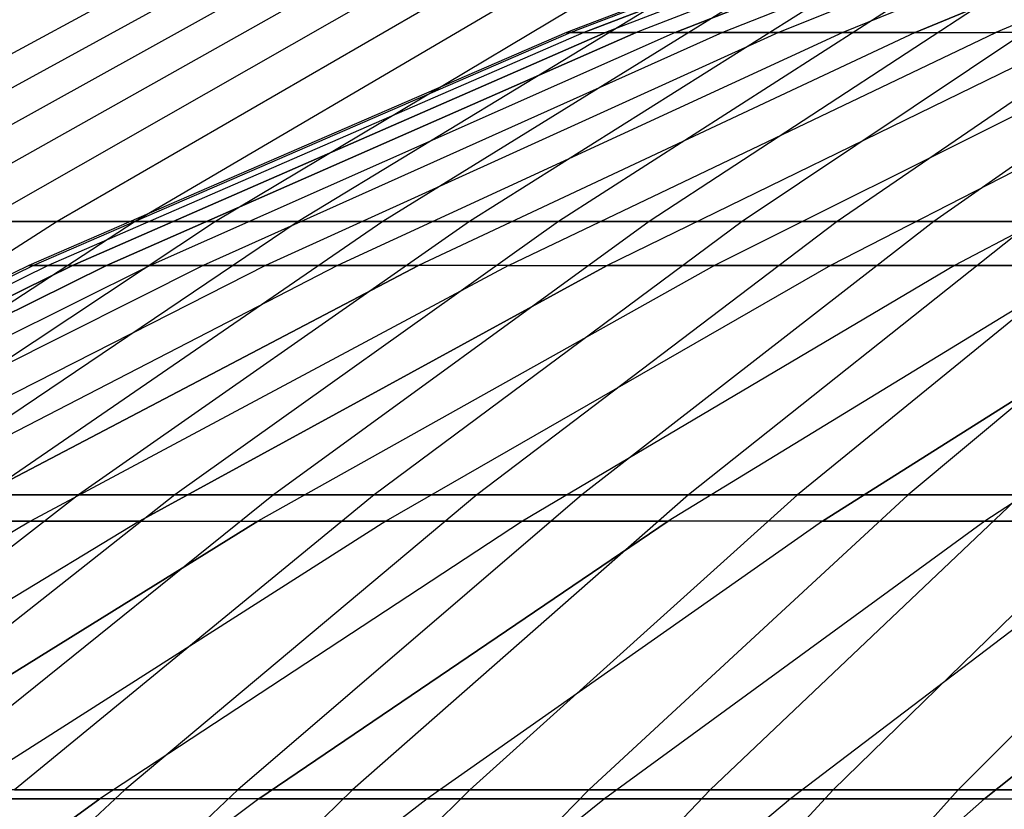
# Model space of a CAD drawing. Extents: x -125 to 125, y -143 to 0.
# Tile 157 of 241: x -21.83 to -17.64, y -31.63 to -28.27. Entities that reach past the tile are written whole.
import ezdxf

# ---------------------------------------------------------------- set-up
doc = ezdxf.new("R2010")
doc.units = 0
doc.header["$LTSCALE"] = 25.4
doc.layers.get('0').update_dxf_attribs({"linetype": 'CONTINUOUS'})

# ---------------------------------------------------------------- blocks, each defined once
blk = doc.blocks.new('NL2500026672_STL')
at = {"color": 0}
for p, q in [((-17.1751, -27.4297), (-19.504, -28.3239)), ((-17.1751, -27.4297), (-19.504, -28.3239)), ((-17.1588, -27.4297, 0.7492), (-19.4854, -28.3239, 0.8508)), ((-17.1588, -27.4297, 0.7492), (-19.4854, -28.3239, 0.8508)), ((-17.1588, -27.4297, -0.7492), (-19.4854, -28.3239, -0.8508)), ((-17.1588, -27.4297, -0.7492), (-19.4854, -28.3239, -0.8508)), ((-19.4297, -28.3239, 1.6999), (-17.1097, -27.4297, 1.4969)), ((-19.4297, -28.3239, 1.6999), (-17.1097, -27.4297, 1.4969)), ((-17.1097, -27.4297, -1.4969), (-19.4297, -28.3239, -1.6999)), ((-17.1097, -27.4297, -1.4969), (-19.4297, -28.3239, -1.6999)), ((-17.0282, -27.4297, 2.2418), (-19.3371, -28.3239, 2.5458)), ((-17.0282, -27.4297, 2.2418), (-19.3371, -28.3239, 2.5458)), ((-17.0282, -27.4297, -2.2418), (-19.3371, -28.3239, -2.5458)), ((-17.0282, -27.4297, -2.2418), (-19.3371, -28.3239, -2.5458)), ((-16.9142, -27.4297, 2.9824), (-19.2076, -28.3239, 3.3868)), ((-16.9142, -27.4297, -2.9824), (-19.2076, -28.3239, -3.3868)), ((-16.9142, -27.4297, -2.9824), (-19.2076, -28.3239, -3.3868)), ((-16.9142, -27.4297, 2.9824), (-19.2076, -28.3239, 3.3868)), ((-16.768, -27.4297, 3.7174), (-19.0416, -28.3239, 4.2214)), ((-19.0416, -28.3239, -4.2214), (-16.768, -27.4297, -3.7174)), ((-19.0416, -28.3239, -4.2214), (-16.768, -27.4297, -3.7174)), ((-16.768, -27.4297, 3.7174), (-19.0416, -28.3239, 4.2214)), ((-16.5899, -27.4297, 4.4452), (-18.8394, -28.3239, 5.048)), ((-16.5899, -27.4297, 4.4452), (-18.8394, -28.3239, 5.048)), ((-16.5899, -27.4297, -4.4452), (-18.8394, -28.3239, -5.048)), ((-16.5899, -27.4297, -4.4452), (-18.8394, -28.3239, -5.048)), ((-16.3802, -27.4297, 5.1647), (-18.6013, -28.3239, 5.865)), ((-16.3802, -27.4297, 5.1647), (-18.6013, -28.3239, 5.865)), ((-16.3802, -27.4297, -5.1647), (-18.6013, -28.3239, -5.865)), ((-16.3802, -27.4297, -5.1647), (-18.6013, -28.3239, -5.865)), ((-16.1393, -27.4297, 5.8742), (-18.3277, -28.3239, 6.6707)), ((-16.1393, -27.4297, 5.8742), (-18.3277, -28.3239, 6.6707)), ((-16.1393, -27.4297, -5.8742), (-18.3277, -28.3239, -6.6707)), ((-16.1393, -27.4297, -5.8742), (-18.3277, -28.3239, -6.6707)), ((-18.0193, -28.3239, 7.4638), (-15.8677, -27.4297, 6.5726)), ((-18.0193, -28.3239, 7.4638), (-15.8677, -27.4297, 6.5726)), ((-15.8677, -27.4297, -6.5726), (-18.0193, -28.3239, -7.4638)), ((-15.8677, -27.4297, -6.5726), (-18.0193, -28.3239, -7.4638)), ((-15.5659, -27.4297, 7.2585), (-17.6766, -28.3239, 8.2427)), ((-15.5659, -27.4297, -7.2585), (-17.6766, -28.3239, -8.2427)), ((-15.5659, -27.4297, 7.2585), (-17.6766, -28.3239, 8.2427)), ((-15.5659, -27.4297, -7.2585), (-17.6766, -28.3239, -8.2427)), ((-21.2089, -28.0583, -12.047), (-23.1865, -29.1279, -13.1703)), ((-21.2089, -28.0583, -12.047), (-23.1865, -29.1279, -13.1703)), ((-20.9502, -28.0583, 12.4915), (-22.9036, -29.1279, 13.6562)), ((-20.9502, -28.0583, 12.4915), (-22.9036, -29.1279, 13.6562)), ((-20.6822, -28.0583, -12.9304), (-22.6106, -29.1279, -14.1361)), ((-20.6822, -28.0583, -12.9304), (-22.6106, -29.1279, -14.1361)), ((-20.4049, -28.0583, 13.3636), (-22.3076, -29.1279, 14.6096)), ((-20.4049, -28.0583, 13.3636), (-22.3076, -29.1279, 14.6096)), ((-20.1187, -28.0583, -13.7908), (-21.9946, -29.1279, -15.0767)), ((-20.1187, -28.0583, -13.7908), (-21.9946, -29.1279, -15.0767)), ((-19.8234, -28.0583, 14.2119), (-21.6719, -29.1279, 15.537)), ((-19.8234, -28.0583, 14.2119), (-21.6719, -29.1279, 15.537)), ((-19.5194, -28.0583, -14.6267), (-21.3395, -29.1279, -15.9905)), ((-19.5194, -28.0583, -14.6267), (-21.3395, -29.1279, -15.9905)), ((-19.2067, -28.0583, 15.0349), (-20.9976, -29.1279, 16.4368)), ((-19.2067, -28.0583, 15.0349), (-20.9976, -29.1279, 16.4368)), ((-18.8855, -28.0583, -15.4365), (-20.6464, -29.1279, -16.8759)), ((-18.8855, -28.0583, -15.4365), (-20.6464, -29.1279, -16.8759)), ((-18.5558, -28.0583, 15.8312), (-20.286, -29.1279, 17.3074)), ((-18.5558, -28.0583, 15.8312), (-20.286, -29.1279, 17.3074)), ((-18.2179, -28.0583, -16.2189), (-19.9166, -29.1279, -17.7313)), ((-18.2179, -28.0583, -16.2189), (-19.9166, -29.1279, -17.7313)), ((-17.8719, -28.0583, 16.5994), (-19.5384, -29.1279, 18.1472)), ((-17.8719, -28.0583, 16.5994), (-19.5384, -29.1279, 18.1472)), ((-17.518, -28.0583, -16.9725), (-19.1514, -29.1279, -18.5551)), ((-17.518, -28.0583, -16.9725), (-19.1514, -29.1279, -18.5551)), ((-17.1563, -28.0583, 17.3381), (-18.756, -29.1279, 18.9548)), ((-17.1563, -28.0583, 17.3381), (-18.756, -29.1279, 18.9548)), ((-16.7869, -28.0583, -17.6959), (-18.3522, -29.1279, -19.346)), ((-16.7869, -28.0583, -17.6959), (-18.3522, -29.1279, -19.346)), ((-16.4101, -28.0583, 18.0459), (-17.9402, -29.1279, 19.7286)), ((-16.4101, -28.0583, 18.0459), (-17.9402, -29.1279, 19.7286)), ((-19.504, -28.3239), (-21.7929, -29.3158)), ((-19.504, -28.3239), (-21.7929, -29.3158)), ((-19.4854, -28.3239, 0.8508), (-21.7722, -29.3158, 0.9506)), ((-19.4854, -28.3239, 0.8508), (-21.7722, -29.3158, 0.9506)), ((-19.4854, -28.3239, -0.8508), (-21.7722, -29.3158, -0.9506)), ((-19.4854, -28.3239, -0.8508), (-21.7722, -29.3158, -0.9506)), ((-19.4297, -28.3239, 1.6999), (-21.71, -29.3158, 1.8994)), ((-19.4297, -28.3239, 1.6999), (-21.71, -29.3158, 1.8994)), ((-19.4297, -28.3239, -1.6999), (-21.71, -29.3158, -1.8994)), ((-19.4297, -28.3239, -1.6999), (-21.71, -29.3158, -1.8994)), ((-21.6065, -29.3158, 2.8445), (-19.3371, -28.3239, 2.5458)), ((-21.6065, -29.3158, 2.8445), (-19.3371, -28.3239, 2.5458)), ((-19.3371, -28.3239, -2.5458), (-21.6065, -29.3158, -2.8445)), ((-19.3371, -28.3239, -2.5458), (-21.6065, -29.3158, -2.8445)), ((-19.2076, -28.3239, 3.3868), (-21.4618, -29.3158, 3.7843)), ((-19.2076, -28.3239, 3.3868), (-21.4618, -29.3158, 3.7843)), ((-21.4618, -29.3158, -3.7843), (-19.2076, -28.3239, -3.3868)), ((-21.4618, -29.3158, -3.7843), (-19.2076, -28.3239, -3.3868)), ((-19.0416, -28.3239, 4.2214), (-21.2763, -29.3158, 4.7169)), ((-19.0416, -28.3239, -4.2214), (-21.2763, -29.3158, -4.7169)), ((-19.0416, -28.3239, -4.2214), (-21.2763, -29.3158, -4.7169)), ((-19.0416, -28.3239, 4.2214), (-21.2763, -29.3158, 4.7169)), ((-18.8394, -28.3239, 5.048), (-21.0504, -29.3158, 5.6404)), ((-18.8394, -28.3239, -5.048), (-21.0504, -29.3158, -5.6404)), ((-18.8394, -28.3239, -5.048), (-21.0504, -29.3158, -5.6404)), ((-18.8394, -28.3239, 5.048), (-21.0504, -29.3158, 5.6404)), ((-18.6013, -28.3239, 5.865), (-20.7843, -29.3158, 6.5533)), ((-18.6013, -28.3239, 5.865), (-20.7843, -29.3158, 6.5533)), ((-18.6013, -28.3239, -5.865), (-20.7843, -29.3158, -6.5533)), ((-18.6013, -28.3239, -5.865), (-20.7843, -29.3158, -6.5533)), ((-18.3277, -28.3239, 6.6707), (-20.4787, -29.3158, 7.4536)), ((-18.3277, -28.3239, 6.6707), (-20.4787, -29.3158, 7.4536)), ((-18.3277, -28.3239, -6.6707), (-20.4787, -29.3158, -7.4536)), ((-18.3277, -28.3239, -6.6707), (-20.4787, -29.3158, -7.4536)), ((-18.0193, -28.3239, 7.4638), (-20.134, -29.3158, 8.3398)), ((-18.0193, -28.3239, 7.4638), (-20.134, -29.3158, 8.3398)), ((-18.0193, -28.3239, -7.4638), (-20.134, -29.3158, -8.3398)), ((-18.0193, -28.3239, -7.4638), (-20.134, -29.3158, -8.3398)), ((-19.7511, -29.3158, 9.2101), (-17.6766, -28.3239, 8.2427)), ((-19.7511, -29.3158, 9.2101), (-17.6766, -28.3239, 8.2427)), ((-19.7511, -29.3158, -9.2101), (-17.6766, -28.3239, -8.2427)), ((-19.7511, -29.3158, -9.2101), (-17.6766, -28.3239, -8.2427)), ((-19.4854, -28.3239, 0.8508), (-19.504, -28.3239)), ((-19.504, -28.3239), (-19.4854, -28.3239, -0.8508)), ((-19.4854, -28.3239, 0.8508), (-19.504, -28.3239)), ((-19.504, -28.3239), (-19.4854, -28.3239, -0.8508)), ((-19.4297, -28.3239, 1.6999), (-19.4854, -28.3239, 0.8508)), ((-19.4297, -28.3239, 1.6999), (-19.4854, -28.3239, 0.8508)), ((-19.4854, -28.3239, -0.8508), (-19.4297, -28.3239, -1.6999)), ((-19.4854, -28.3239, -0.8508), (-19.4297, -28.3239, -1.6999)), ((-19.4297, -28.3239, 1.6999), (-19.3371, -28.3239, 2.5458)), ((-19.4297, -28.3239, 1.6999), (-19.3371, -28.3239, 2.5458)), ((-19.4297, -28.3239, -1.6999), (-19.3371, -28.3239, -2.5458)), ((-19.4297, -28.3239, -1.6999), (-19.3371, -28.3239, -2.5458)), ((-19.2076, -28.3239, 3.3868), (-19.3371, -28.3239, 2.5458)), ((-19.2076, -28.3239, 3.3868), (-19.3371, -28.3239, 2.5458)), ((-19.3371, -28.3239, -2.5458), (-19.2076, -28.3239, -3.3868)), ((-19.3371, -28.3239, -2.5458), (-19.2076, -28.3239, -3.3868)), ((-17.3002, -28.3239, 9.0059), (-19.3306, -29.3158, 10.0629)), ((-17.3002, -28.3239, -9.0059), (-19.3306, -29.3158, -10.0629)), ((-17.3002, -28.3239, -9.0059), (-19.3306, -29.3158, -10.0629)), ((-17.3002, -28.3239, 9.0059), (-19.3306, -29.3158, 10.0629)), ((-19.0416, -28.3239, 4.2214), (-19.2076, -28.3239, 3.3868)), ((-19.0416, -28.3239, -4.2214), (-19.2076, -28.3239, -3.3868)), ((-19.0416, -28.3239, -4.2214), (-19.2076, -28.3239, -3.3868)), ((-19.0416, -28.3239, 4.2214), (-19.2076, -28.3239, 3.3868)), ((-18.8394, -28.3239, 5.048), (-19.0416, -28.3239, 4.2214)), ((-19.0416, -28.3239, -4.2214), (-18.8394, -28.3239, -5.048)), ((-19.0416, -28.3239, -4.2214), (-18.8394, -28.3239, -5.048)), ((-18.8394, -28.3239, 5.048), (-19.0416, -28.3239, 4.2214)), ((-16.8909, -28.3239, 9.752), (-18.8732, -29.3158, 10.8965)), ((-16.8909, -28.3239, -9.752), (-18.8732, -29.3158, -10.8965)), ((-16.8909, -28.3239, -9.752), (-18.8732, -29.3158, -10.8965)), ((-16.8909, -28.3239, 9.752), (-18.8732, -29.3158, 10.8965)), ((-18.6013, -28.3239, 5.865), (-18.8394, -28.3239, 5.048)), ((-18.6013, -28.3239, 5.865), (-18.8394, -28.3239, 5.048)), ((-18.8394, -28.3239, -5.048), (-18.6013, -28.3239, -5.865)), ((-18.8394, -28.3239, -5.048), (-18.6013, -28.3239, -5.865)), ((-18.3277, -28.3239, 6.6707), (-18.6013, -28.3239, 5.865)), ((-18.3277, -28.3239, 6.6707), (-18.6013, -28.3239, 5.865)), ((-18.6013, -28.3239, -5.865), (-18.3277, -28.3239, -6.6707)), ((-18.6013, -28.3239, -5.865), (-18.3277, -28.3239, -6.6707)), ((-16.4495, -28.3239, 10.4795), (-18.38, -29.3158, 11.7093)), ((-16.4495, -28.3239, 10.4795), (-18.38, -29.3158, 11.7093)), ((-16.4495, -28.3239, -10.4795), (-18.38, -29.3158, -11.7093)), ((-16.4495, -28.3239, -10.4795), (-18.38, -29.3158, -11.7093)), ((-18.0193, -28.3239, 7.4638), (-18.3277, -28.3239, 6.6707)), ((-18.0193, -28.3239, 7.4638), (-18.3277, -28.3239, 6.6707)), ((-18.3277, -28.3239, -6.6707), (-18.0193, -28.3239, -7.4638)), ((-18.3277, -28.3239, -6.6707), (-18.0193, -28.3239, -7.4638)), ((-18.0193, -28.3239, 7.4638), (-17.6766, -28.3239, 8.2427)), ((-18.0193, -28.3239, 7.4638), (-17.6766, -28.3239, 8.2427)), ((-18.0193, -28.3239, -7.4638), (-17.6766, -28.3239, -8.2427)), ((-18.0193, -28.3239, -7.4638), (-17.6766, -28.3239, -8.2427)), ((-15.9767, -28.3239, 11.187), (-17.8517, -29.3158, 12.4999)), ((-15.9767, -28.3239, 11.187), (-17.8517, -29.3158, 12.4999)), ((-15.9767, -28.3239, -11.187), (-17.8517, -29.3158, -12.4999)), ((-15.9767, -28.3239, -11.187), (-17.8517, -29.3158, -12.4999)), ((-17.3002, -28.3239, 9.0059), (-17.6766, -28.3239, 8.2427)), ((-17.3002, -28.3239, -9.0059), (-17.6766, -28.3239, -8.2427)), ((-17.3002, -28.3239, -9.0059), (-17.6766, -28.3239, -8.2427)), ((-17.3002, -28.3239, 9.0059), (-17.6766, -28.3239, 8.2427)), ((-21.6719, -29.1279, 15.537), (-23.4822, -30.2918, 16.8349)), ((-21.6719, -29.1279, 15.537), (-23.4822, -30.2918, 16.8349)), ((-21.3395, -29.1279, -15.9905), (-23.1221, -30.2918, -17.3263)), ((-21.3395, -29.1279, -15.9905), (-23.1221, -30.2918, -17.3263)), ((-20.9976, -29.1279, 16.4368), (-22.7517, -30.2918, 17.8099)), ((-20.9976, -29.1279, 16.4368), (-22.7517, -30.2918, 17.8099)), ((-20.6464, -29.1279, -16.8759), (-22.3711, -30.2918, -18.2856)), ((-20.6464, -29.1279, -16.8759), (-22.3711, -30.2918, -18.2856)), ((-22.3076, -29.1279, 14.6096), (-21.6719, -29.1279, 15.537)), ((-22.3076, -29.1279, 14.6096), (-21.6719, -29.1279, 15.537)), ((-21.3395, -29.1279, -15.9905), (-21.9946, -29.1279, -15.0767)), ((-21.3395, -29.1279, -15.9905), (-21.9946, -29.1279, -15.0767)), ((-20.286, -29.1279, 17.3074), (-21.9806, -30.2918, 18.7532)), ((-20.286, -29.1279, 17.3074), (-21.9806, -30.2918, 18.7532)), ((-21.6719, -29.1279, 15.537), (-20.9976, -29.1279, 16.4368)), ((-21.6719, -29.1279, 15.537), (-20.9976, -29.1279, 16.4368)), ((-19.9166, -29.1279, -17.7313), (-21.5804, -30.2918, -19.2125)), ((-19.9166, -29.1279, -17.7313), (-21.5804, -30.2918, -19.2125)), ((-20.6464, -29.1279, -16.8759), (-21.3395, -29.1279, -15.9905)), ((-20.6464, -29.1279, -16.8759), (-21.3395, -29.1279, -15.9905)), ((-19.5384, -29.1279, 18.1472), (-21.1705, -30.2918, 19.6632)), ((-19.5384, -29.1279, 18.1472), (-21.1705, -30.2918, 19.6632)), ((-20.9976, -29.1279, 16.4368), (-20.286, -29.1279, 17.3074)), ((-20.9976, -29.1279, 16.4368), (-20.286, -29.1279, 17.3074)), ((-19.1514, -29.1279, -18.5551), (-20.7513, -30.2918, -20.1051)), ((-19.1514, -29.1279, -18.5551), (-20.7513, -30.2918, -20.1051)), ((-19.9166, -29.1279, -17.7313), (-20.6464, -29.1279, -16.8759)), ((-19.9166, -29.1279, -17.7313), (-20.6464, -29.1279, -16.8759)), ((-18.756, -29.1279, 18.9548), (-20.3228, -30.2918, 20.5382)), ((-18.756, -29.1279, 18.9548), (-20.3228, -30.2918, 20.5382)), ((-20.286, -29.1279, 17.3074), (-19.5384, -29.1279, 18.1472)), ((-20.286, -29.1279, 17.3074), (-19.5384, -29.1279, 18.1472)), ((-19.1514, -29.1279, -18.5551), (-19.9166, -29.1279, -17.7313)), ((-19.1514, -29.1279, -18.5551), (-19.9166, -29.1279, -17.7313)), ((-18.3522, -29.1279, -19.346), (-19.8852, -30.2918, -20.9621)), ((-18.3522, -29.1279, -19.346), (-19.8852, -30.2918, -20.9621)), ((-19.5384, -29.1279, 18.1472), (-18.756, -29.1279, 18.9548)), ((-19.5384, -29.1279, 18.1472), (-18.756, -29.1279, 18.9548)), ((-17.9402, -29.1279, 19.7286), (-19.4389, -30.2918, 21.3766)), ((-17.9402, -29.1279, 19.7286), (-19.4389, -30.2918, 21.3766)), ((-18.3522, -29.1279, -19.346), (-19.1514, -29.1279, -18.5551)), ((-18.3522, -29.1279, -19.346), (-19.1514, -29.1279, -18.5551)), ((-17.5203, -29.1279, -20.1024), (-18.9839, -30.2918, -21.7817)), ((-17.5203, -29.1279, -20.1024), (-18.9839, -30.2918, -21.7817)), ((-18.756, -29.1279, 18.9548), (-17.9402, -29.1279, 19.7286)), ((-18.756, -29.1279, 18.9548), (-17.9402, -29.1279, 19.7286)), ((-17.0926, -29.1279, 20.4673), (-18.5204, -30.2918, 22.1771)), ((-17.0926, -29.1279, 20.4673), (-18.5204, -30.2918, 22.1771)), ((-17.5203, -29.1279, -20.1024), (-18.3522, -29.1279, -19.346)), ((-17.5203, -29.1279, -20.1024), (-18.3522, -29.1279, -19.346)), ((-16.6573, -29.1279, -20.8232), (-18.0488, -30.2918, -22.5626)), ((-16.6573, -29.1279, -20.8232), (-18.0488, -30.2918, -22.5626)), ((-17.9402, -29.1279, 19.7286), (-17.0926, -29.1279, 20.4673)), ((-17.9402, -29.1279, 19.7286), (-17.0926, -29.1279, 20.4673)), ((-21.7929, -29.3158), (-24.0379, -30.4036)), ((-21.7929, -29.3158), (-24.0379, -30.4036)), ((-21.7722, -29.3158, 0.9506), (-24.015, -30.4036, 1.0485)), ((-21.7722, -29.3158, 0.9506), (-24.015, -30.4036, 1.0485)), ((-21.7722, -29.3158, -0.9506), (-24.015, -30.4036, -1.0485)), ((-21.7722, -29.3158, -0.9506), (-24.015, -30.4036, -1.0485)), ((-21.71, -29.3158, 1.8994), (-23.9464, -30.4036, 2.095)), ((-21.71, -29.3158, 1.8994), (-23.9464, -30.4036, 2.095)), ((-21.71, -29.3158, -1.8994), (-23.9464, -30.4036, -2.095)), ((-21.71, -29.3158, -1.8994), (-23.9464, -30.4036, -2.095)), ((-21.6065, -29.3158, 2.8445), (-23.8323, -30.4036, 3.1376)), ((-21.6065, -29.3158, 2.8445), (-23.8323, -30.4036, 3.1376)), ((-23.8323, -30.4036, -3.1376), (-21.6065, -29.3158, -2.8445)), ((-23.8323, -30.4036, -3.1376), (-21.6065, -29.3158, -2.8445)), ((-23.6727, -30.4036, 4.1741), (-21.4618, -29.3158, 3.7843)), ((-23.6727, -30.4036, 4.1741), (-21.4618, -29.3158, 3.7843)), ((-21.4618, -29.3158, -3.7843), (-23.6727, -30.4036, -4.1741)), ((-21.4618, -29.3158, -3.7843), (-23.6727, -30.4036, -4.1741)), ((-21.2763, -29.3158, 4.7169), (-23.4681, -30.4036, 5.2028)), ((-21.2763, -29.3158, 4.7169), (-23.4681, -30.4036, 5.2028)), ((-21.2763, -29.3158, -4.7169), (-23.4681, -30.4036, -5.2028)), ((-21.2763, -29.3158, -4.7169), (-23.4681, -30.4036, -5.2028)), ((-21.0504, -29.3158, 5.6404), (-23.2188, -30.4036, 6.2215)), ((-21.0504, -29.3158, -5.6404), (-23.2188, -30.4036, -6.2215)), ((-21.0504, -29.3158, -5.6404), (-23.2188, -30.4036, -6.2215)), ((-21.0504, -29.3158, 5.6404), (-23.2188, -30.4036, 6.2215)), ((-20.7843, -29.3158, 6.5533), (-22.9254, -30.4036, 7.2283)), ((-20.7843, -29.3158, -6.5533), (-22.9254, -30.4036, -7.2283)), ((-20.7843, -29.3158, 6.5533), (-22.9254, -30.4036, 7.2283)), ((-20.7843, -29.3158, -6.5533), (-22.9254, -30.4036, -7.2283)), ((-20.4787, -29.3158, 7.4536), (-22.5883, -30.4036, 8.2215)), ((-20.4787, -29.3158, 7.4536), (-22.5883, -30.4036, 8.2215)), ((-20.4787, -29.3158, -7.4536), (-22.5883, -30.4036, -8.2215)), ((-20.4787, -29.3158, -7.4536), (-22.5883, -30.4036, -8.2215)), ((-20.134, -29.3158, 8.3398), (-22.2081, -30.4036, 9.1989)), ((-20.134, -29.3158, 8.3398), (-22.2081, -30.4036, 9.1989)), ((-22.2081, -30.4036, -9.1989), (-20.134, -29.3158, -8.3398)), ((-22.2081, -30.4036, -9.1989), (-20.134, -29.3158, -8.3398)), ((-21.7722, -29.3158, 0.9506), (-21.7929, -29.3158)), ((-21.7929, -29.3158), (-21.7722, -29.3158, -0.9506)), ((-21.7722, -29.3158, 0.9506), (-21.7929, -29.3158)), ((-21.7929, -29.3158), (-21.7722, -29.3158, -0.9506)), ((-19.7511, -29.3158, 9.2101), (-21.7858, -30.4036, 10.1589)), ((-19.7511, -29.3158, 9.2101), (-21.7858, -30.4036, 10.1589)), ((-19.7511, -29.3158, -9.2101), (-21.7858, -30.4036, -10.1589)), ((-19.7511, -29.3158, -9.2101), (-21.7858, -30.4036, -10.1589)), ((-21.71, -29.3158, 1.8994), (-21.7722, -29.3158, 0.9506)), ((-21.71, -29.3158, 1.8994), (-21.7722, -29.3158, 0.9506)), ((-21.7722, -29.3158, -0.9506), (-21.71, -29.3158, -1.8994)), ((-21.7722, -29.3158, -0.9506), (-21.71, -29.3158, -1.8994)), ((-21.6065, -29.3158, 2.8445), (-21.71, -29.3158, 1.8994)), ((-21.6065, -29.3158, 2.8445), (-21.71, -29.3158, 1.8994)), ((-21.71, -29.3158, -1.8994), (-21.6065, -29.3158, -2.8445)), ((-21.71, -29.3158, -1.8994), (-21.6065, -29.3158, -2.8445)), ((-21.6065, -29.3158, 2.8445), (-21.4618, -29.3158, 3.7843)), ((-21.6065, -29.3158, 2.8445), (-21.4618, -29.3158, 3.7843)), ((-21.4618, -29.3158, -3.7843), (-21.6065, -29.3158, -2.8445)), ((-21.4618, -29.3158, -3.7843), (-21.6065, -29.3158, -2.8445)), ((-21.2763, -29.3158, 4.7169), (-21.4618, -29.3158, 3.7843)), ((-21.2763, -29.3158, 4.7169), (-21.4618, -29.3158, 3.7843)), ((-21.4618, -29.3158, -3.7843), (-21.2763, -29.3158, -4.7169)), ((-21.4618, -29.3158, -3.7843), (-21.2763, -29.3158, -4.7169)), ((-21.3219, -30.4036, 11.0995), (-19.3306, -29.3158, 10.0629)), ((-21.3219, -30.4036, 11.0995), (-19.3306, -29.3158, 10.0629)), ((-19.3306, -29.3158, -10.0629), (-21.3219, -30.4036, -11.0995)), ((-19.3306, -29.3158, -10.0629), (-21.3219, -30.4036, -11.0995)), ((-21.0504, -29.3158, 5.6404), (-21.2763, -29.3158, 4.7169)), ((-21.2763, -29.3158, -4.7169), (-21.0504, -29.3158, -5.6404)), ((-21.2763, -29.3158, -4.7169), (-21.0504, -29.3158, -5.6404)), ((-21.0504, -29.3158, 5.6404), (-21.2763, -29.3158, 4.7169)), ((-20.7843, -29.3158, 6.5533), (-21.0504, -29.3158, 5.6404)), ((-21.0504, -29.3158, -5.6404), (-20.7843, -29.3158, -6.5533)), ((-21.0504, -29.3158, -5.6404), (-20.7843, -29.3158, -6.5533)), ((-20.7843, -29.3158, 6.5533), (-21.0504, -29.3158, 5.6404)), ((-18.8732, -29.3158, 10.8965), (-20.8174, -30.4036, 12.019)), ((-18.8732, -29.3158, -10.8965), (-20.8174, -30.4036, -12.019)), ((-18.8732, -29.3158, -10.8965), (-20.8174, -30.4036, -12.019)), ((-18.8732, -29.3158, 10.8965), (-20.8174, -30.4036, 12.019)), ((-20.4787, -29.3158, 7.4536), (-20.7843, -29.3158, 6.5533)), ((-20.4787, -29.3158, 7.4536), (-20.7843, -29.3158, 6.5533)), ((-20.7843, -29.3158, -6.5533), (-20.4787, -29.3158, -7.4536)), ((-20.7843, -29.3158, -6.5533), (-20.4787, -29.3158, -7.4536)), ((-20.134, -29.3158, 8.3398), (-20.4787, -29.3158, 7.4536)), ((-20.134, -29.3158, 8.3398), (-20.4787, -29.3158, 7.4536)), ((-20.4787, -29.3158, -7.4536), (-20.134, -29.3158, -8.3398)), ((-20.4787, -29.3158, -7.4536), (-20.134, -29.3158, -8.3398)), ((-18.38, -29.3158, 11.7093), (-20.2734, -30.4036, 12.9156)), ((-18.38, -29.3158, -11.7093), (-20.2734, -30.4036, -12.9156)), ((-18.38, -29.3158, -11.7093), (-20.2734, -30.4036, -12.9156)), ((-18.38, -29.3158, 11.7093), (-20.2734, -30.4036, 12.9156)), ((-19.7511, -29.3158, 9.2101), (-20.134, -29.3158, 8.3398)), ((-19.7511, -29.3158, 9.2101), (-20.134, -29.3158, 8.3398)), ((-19.7511, -29.3158, -9.2101), (-20.134, -29.3158, -8.3398)), ((-19.7511, -29.3158, -9.2101), (-20.134, -29.3158, -8.3398)), ((-19.7511, -29.3158, 9.2101), (-19.3306, -29.3158, 10.0629)), ((-19.7511, -29.3158, 9.2101), (-19.3306, -29.3158, 10.0629)), ((-19.7511, -29.3158, -9.2101), (-19.3306, -29.3158, -10.0629)), ((-19.7511, -29.3158, -9.2101), (-19.3306, -29.3158, -10.0629)), ((-17.8517, -29.3158, 12.4999), (-19.6907, -30.4036, 13.7876)), ((-17.8517, -29.3158, 12.4999), (-19.6907, -30.4036, 13.7876)), ((-17.8517, -29.3158, -12.4999), (-19.6907, -30.4036, -13.7876)), ((-17.8517, -29.3158, -12.4999), (-19.6907, -30.4036, -13.7876)), ((-18.8732, -29.3158, 10.8965), (-19.3306, -29.3158, 10.0629)), ((-19.3306, -29.3158, -10.0629), (-18.8732, -29.3158, -10.8965)), ((-19.3306, -29.3158, -10.0629), (-18.8732, -29.3158, -10.8965)), ((-18.8732, -29.3158, 10.8965), (-19.3306, -29.3158, 10.0629)), ((-17.2895, -29.3158, 13.2667), (-19.0706, -30.4036, 14.6334)), ((-17.2895, -29.3158, 13.2667), (-19.0706, -30.4036, 14.6334)), ((-17.2895, -29.3158, -13.2667), (-19.0706, -30.4036, -14.6334)), ((-17.2895, -29.3158, -13.2667), (-19.0706, -30.4036, -14.6334)), ((-18.38, -29.3158, 11.7093), (-18.8732, -29.3158, 10.8965)), ((-18.8732, -29.3158, -10.8965), (-18.38, -29.3158, -11.7093)), ((-18.8732, -29.3158, -10.8965), (-18.38, -29.3158, -11.7093)), ((-18.38, -29.3158, 11.7093), (-18.8732, -29.3158, 10.8965)), ((-16.6943, -29.3158, 14.0082), (-18.4141, -30.4036, 15.4513)), ((-16.6943, -29.3158, 14.0082), (-18.4141, -30.4036, 15.4513)), ((-18.4141, -30.4036, -15.4513), (-16.6943, -29.3158, -14.0082)), ((-18.4141, -30.4036, -15.4513), (-16.6943, -29.3158, -14.0082)), ((-17.8517, -29.3158, 12.4999), (-18.38, -29.3158, 11.7093)), ((-17.8517, -29.3158, 12.4999), (-18.38, -29.3158, 11.7093)), ((-18.38, -29.3158, -11.7093), (-17.8517, -29.3158, -12.4999)), ((-18.38, -29.3158, -11.7093), (-17.8517, -29.3158, -12.4999)), ((-17.2895, -29.3158, 13.2667), (-17.8517, -29.3158, 12.4999)), ((-17.2895, -29.3158, 13.2667), (-17.8517, -29.3158, 12.4999)), ((-17.8517, -29.3158, -12.4999), (-17.2895, -29.3158, -13.2667)), ((-17.8517, -29.3158, -12.4999), (-17.2895, -29.3158, -13.2667)), ((-16.0674, -29.3158, 14.7231), (-17.7226, -30.4036, 16.2398)), ((-16.0674, -29.3158, 14.7231), (-17.7226, -30.4036, 16.2398)), ((-16.0674, -29.3158, -14.7231), (-17.7226, -30.4036, -16.2398)), ((-16.0674, -29.3158, -14.7231), (-17.7226, -30.4036, -16.2398)), ((-21.5804, -30.2918, -19.2125), (-23.2063, -31.548, -20.6599)), ((-21.5804, -30.2918, -19.2125), (-23.2063, -31.548, -20.6599)), ((-21.1705, -30.2918, 19.6632), (-22.7655, -31.548, 21.1446)), ((-21.1705, -30.2918, 19.6632), (-22.7655, -31.548, 21.1446)), ((-21.5804, -30.2918, -19.2125), (-22.3711, -30.2918, -18.2856)), ((-21.5804, -30.2918, -19.2125), (-22.3711, -30.2918, -18.2856)), ((-20.7513, -30.2918, -20.1051), (-22.3147, -31.548, -21.6199)), ((-20.7513, -30.2918, -20.1051), (-22.3147, -31.548, -21.6199)), ((-21.9806, -30.2918, 18.7532), (-21.1705, -30.2918, 19.6632)), ((-21.9806, -30.2918, 18.7532), (-21.1705, -30.2918, 19.6632)), ((-20.3228, -30.2918, 20.5382), (-21.8539, -31.548, 22.0855)), ((-20.3228, -30.2918, 20.5382), (-21.8539, -31.548, 22.0855)), ((-20.7513, -30.2918, -20.1051), (-21.5804, -30.2918, -19.2125)), ((-20.7513, -30.2918, -20.1051), (-21.5804, -30.2918, -19.2125)), ((-19.8852, -30.2918, -20.9621), (-21.3834, -31.548, -22.5414)), ((-19.8852, -30.2918, -20.9621), (-21.3834, -31.548, -22.5414)), ((-21.1705, -30.2918, 19.6632), (-20.3228, -30.2918, 20.5382)), ((-21.1705, -30.2918, 19.6632), (-20.3228, -30.2918, 20.5382)), ((-19.4389, -30.2918, 21.3766), (-20.9034, -31.548, 22.9872)), ((-19.4389, -30.2918, 21.3766), (-20.9034, -31.548, 22.9872)), ((-19.8852, -30.2918, -20.9621), (-20.7513, -30.2918, -20.1051)), ((-19.8852, -30.2918, -20.9621), (-20.7513, -30.2918, -20.1051)), ((-18.9839, -30.2918, -21.7817), (-20.4142, -31.548, -23.4228)), ((-18.9839, -30.2918, -21.7817), (-20.4142, -31.548, -23.4228)), ((-20.3228, -30.2918, 20.5382), (-19.4389, -30.2918, 21.3766)), ((-20.3228, -30.2918, 20.5382), (-19.4389, -30.2918, 21.3766)), ((-18.5204, -30.2918, 22.1771), (-19.9158, -31.548, 23.848)), ((-18.5204, -30.2918, 22.1771), (-19.9158, -31.548, 23.848)), ((-18.9839, -30.2918, -21.7817), (-19.8852, -30.2918, -20.9621)), ((-18.9839, -30.2918, -21.7817), (-19.8852, -30.2918, -20.9621)), ((-19.4389, -30.2918, 21.3766), (-18.5204, -30.2918, 22.1771)), ((-19.4389, -30.2918, 21.3766), (-18.5204, -30.2918, 22.1771)), ((-18.0488, -30.2918, -22.5626), (-19.4086, -31.548, -24.2625)), ((-18.0488, -30.2918, -22.5626), (-19.4086, -31.548, -24.2625)), ((-18.0488, -30.2918, -22.5626), (-18.9839, -30.2918, -21.7817)), ((-18.0488, -30.2918, -22.5626), (-18.9839, -30.2918, -21.7817)), ((-17.5691, -30.2918, 22.9381), (-18.8927, -31.548, 24.6663)), ((-17.5691, -30.2918, 22.9381), (-18.8927, -31.548, 24.6663)), ((-18.5204, -30.2918, 22.1771), (-17.5691, -30.2918, 22.9381)), ((-18.5204, -30.2918, 22.1771), (-17.5691, -30.2918, 22.9381)), ((-17.0816, -30.2918, -23.3035), (-18.3685, -31.548, -25.0592)), ((-17.0816, -30.2918, -23.3035), (-18.3685, -31.548, -25.0592)), ((-17.0816, -30.2918, -23.3035), (-18.0488, -30.2918, -22.5626)), ((-17.0816, -30.2918, -23.3035), (-18.0488, -30.2918, -22.5626)), ((-16.5865, -30.2918, 23.6584), (-17.8361, -31.548, 25.4409)), ((-16.5865, -30.2918, 23.6584), (-17.8361, -31.548, 25.4409)), ((-21.7858, -30.4036, 10.1589), (-23.7769, -31.5853, 11.0874)), ((-21.7858, -30.4036, 10.1589), (-23.7769, -31.5853, 11.0874)), ((-21.7858, -30.4036, -10.1589), (-23.7769, -31.5853, -11.0874)), ((-21.7858, -30.4036, -10.1589), (-23.7769, -31.5853, -11.0874)), ((-21.3219, -30.4036, 11.0995), (-23.2707, -31.5853, 12.1139)), ((-21.3219, -30.4036, 11.0995), (-23.2707, -31.5853, 12.1139)), ((-21.3219, -30.4036, -11.0995), (-23.2707, -31.5853, -12.1139)), ((-21.3219, -30.4036, -11.0995), (-23.2707, -31.5853, -12.1139)), ((-22.7201, -31.5853, 13.1175), (-20.8174, -30.4036, 12.019)), ((-22.7201, -31.5853, 13.1175), (-20.8174, -30.4036, 12.019)), ((-20.8174, -30.4036, -12.019), (-22.7201, -31.5853, -13.1175)), ((-20.8174, -30.4036, -12.019), (-22.7201, -31.5853, -13.1175)), ((-21.7858, -30.4036, 10.1589), (-22.2081, -30.4036, 9.1989)), ((-21.7858, -30.4036, 10.1589), (-22.2081, -30.4036, 9.1989)), ((-22.2081, -30.4036, -9.1989), (-21.7858, -30.4036, -10.1589)), ((-22.2081, -30.4036, -9.1989), (-21.7858, -30.4036, -10.1589)), ((-20.2734, -30.4036, 12.9156), (-22.1263, -31.5853, 14.096)), ((-20.2734, -30.4036, -12.9156), (-22.1263, -31.5853, -14.096)), ((-20.2734, -30.4036, -12.9156), (-22.1263, -31.5853, -14.096)), ((-20.2734, -30.4036, 12.9156), (-22.1263, -31.5853, 14.096)), ((-21.3219, -30.4036, 11.0995), (-21.7858, -30.4036, 10.1589)), ((-21.3219, -30.4036, 11.0995), (-21.7858, -30.4036, 10.1589)), ((-21.7858, -30.4036, -10.1589), (-21.3219, -30.4036, -11.0995)), ((-21.7858, -30.4036, -10.1589), (-21.3219, -30.4036, -11.0995)), ((-19.6907, -30.4036, 13.7876), (-21.4904, -31.5853, 15.0477)), ((-19.6907, -30.4036, -13.7876), (-21.4904, -31.5853, -15.0477)), ((-19.6907, -30.4036, -13.7876), (-21.4904, -31.5853, -15.0477)), ((-19.6907, -30.4036, 13.7876), (-21.4904, -31.5853, 15.0477)), ((-21.3219, -30.4036, 11.0995), (-20.8174, -30.4036, 12.019)), ((-21.3219, -30.4036, 11.0995), (-20.8174, -30.4036, 12.019)), ((-21.3219, -30.4036, -11.0995), (-20.8174, -30.4036, -12.019)), ((-21.3219, -30.4036, -11.0995), (-20.8174, -30.4036, -12.019)), ((-20.2734, -30.4036, 12.9156), (-20.8174, -30.4036, 12.019)), ((-20.8174, -30.4036, -12.019), (-20.2734, -30.4036, -12.9156)), ((-20.8174, -30.4036, -12.019), (-20.2734, -30.4036, -12.9156)), ((-20.2734, -30.4036, 12.9156), (-20.8174, -30.4036, 12.019)), ((-19.0706, -30.4036, 14.6334), (-20.8136, -31.5853, 15.9708)), ((-19.0706, -30.4036, 14.6334), (-20.8136, -31.5853, 15.9708)), ((-20.8136, -31.5853, -15.9708), (-19.0706, -30.4036, -14.6334)), ((-20.8136, -31.5853, -15.9708), (-19.0706, -30.4036, -14.6334)), ((-19.6907, -30.4036, 13.7876), (-20.2734, -30.4036, 12.9156)), ((-20.2734, -30.4036, -12.9156), (-19.6907, -30.4036, -13.7876)), ((-20.2734, -30.4036, -12.9156), (-19.6907, -30.4036, -13.7876)), ((-19.6907, -30.4036, 13.7876), (-20.2734, -30.4036, 12.9156)), ((-18.4141, -30.4036, 15.4513), (-20.0971, -31.5853, 16.8635)), ((-18.4141, -30.4036, 15.4513), (-20.0971, -31.5853, 16.8635)), ((-18.4141, -30.4036, -15.4513), (-20.0971, -31.5853, -16.8635)), ((-18.4141, -30.4036, -15.4513), (-20.0971, -31.5853, -16.8635)), ((-19.0706, -30.4036, 14.6334), (-19.6907, -30.4036, 13.7876)), ((-19.0706, -30.4036, 14.6334), (-19.6907, -30.4036, 13.7876)), ((-19.6907, -30.4036, -13.7876), (-19.0706, -30.4036, -14.6334)), ((-19.6907, -30.4036, -13.7876), (-19.0706, -30.4036, -14.6334)), ((-17.7226, -30.4036, 16.2398), (-19.3424, -31.5853, 17.7241)), ((-17.7226, -30.4036, 16.2398), (-19.3424, -31.5853, 17.7241)), ((-17.7226, -30.4036, -16.2398), (-19.3424, -31.5853, -17.7241)), ((-17.7226, -30.4036, -16.2398), (-19.3424, -31.5853, -17.7241)), ((-18.4141, -30.4036, 15.4513), (-19.0706, -30.4036, 14.6334)), ((-18.4141, -30.4036, 15.4513), (-19.0706, -30.4036, 14.6334)), ((-18.4141, -30.4036, -15.4513), (-19.0706, -30.4036, -14.6334)), ((-18.4141, -30.4036, -15.4513), (-19.0706, -30.4036, -14.6334)), ((-16.9974, -30.4036, 16.9974), (-18.5509, -31.5853, 18.5509)), ((-16.9974, -30.4036, 16.9974), (-18.5509, -31.5853, 18.5509)), ((-16.9974, -30.4036, -16.9974), (-18.5509, -31.5853, -18.5509)), ((-16.9974, -30.4036, -16.9974), (-18.5509, -31.5853, -18.5509)), ((-17.7226, -30.4036, 16.2398), (-18.4141, -30.4036, 15.4513)), ((-17.7226, -30.4036, 16.2398), (-18.4141, -30.4036, 15.4513)), ((-18.4141, -30.4036, -15.4513), (-17.7226, -30.4036, -16.2398)), ((-18.4141, -30.4036, -15.4513), (-17.7226, -30.4036, -16.2398)), ((-17.7241, -31.5853, 19.3424), (-16.2398, -30.4036, 17.7226)), ((-17.7241, -31.5853, 19.3424), (-16.2398, -30.4036, 17.7226)), ((-16.2398, -30.4036, -17.7226), (-17.7241, -31.5853, -19.3424)), ((-16.2398, -30.4036, -17.7226), (-17.7241, -31.5853, -19.3424)), ((-16.9974, -30.4036, 16.9974), (-17.7226, -30.4036, 16.2398)), ((-16.9974, -30.4036, 16.9974), (-17.7226, -30.4036, 16.2398)), ((-17.7226, -30.4036, -16.2398), (-16.9974, -30.4036, -16.9974)), ((-17.7226, -30.4036, -16.2398), (-16.9974, -30.4036, -16.9974)), ((-21.3834, -31.548, -22.5414), (-22.8441, -32.8942, -24.0811)), ((-21.3834, -31.548, -22.5414), (-22.8441, -32.8942, -24.0811)), ((-20.9034, -31.548, 22.9872), (-22.3313, -32.8942, 24.5574)), ((-20.9034, -31.548, 22.9872), (-22.3313, -32.8942, 24.5574)), ((-21.3834, -31.548, -22.5414), (-22.3147, -31.548, -21.6199)), ((-21.3834, -31.548, -22.5414), (-22.3147, -31.548, -21.6199)), ((-21.8539, -31.548, 22.0855), (-20.9034, -31.548, 22.9872)), ((-21.8539, -31.548, 22.0855), (-20.9034, -31.548, 22.9872)), ((-20.4142, -31.548, -23.4228), (-21.8086, -32.8942, -25.0227)), ((-20.4142, -31.548, -23.4228), (-21.8086, -32.8942, -25.0227)), ((-20.4142, -31.548, -23.4228), (-21.3834, -31.548, -22.5414)), ((-20.4142, -31.548, -23.4228), (-21.3834, -31.548, -22.5414)), ((-19.9158, -31.548, 23.848), (-21.2762, -32.8942, 25.477)), ((-19.9158, -31.548, 23.848), (-21.2762, -32.8942, 25.477)), ((-20.9034, -31.548, 22.9872), (-19.9158, -31.548, 23.848)), ((-20.9034, -31.548, 22.9872), (-19.9158, -31.548, 23.848)), ((-19.4086, -31.548, -24.2625), (-20.7343, -32.8942, -25.9199)), ((-19.4086, -31.548, -24.2625), (-20.7343, -32.8942, -25.9199)), ((-19.4086, -31.548, -24.2625), (-20.4142, -31.548, -23.4228)), ((-19.4086, -31.548, -24.2625), (-20.4142, -31.548, -23.4228)), ((-18.8927, -31.548, 24.6663), (-20.1833, -32.8942, 26.3512)), ((-18.8927, -31.548, 24.6663), (-20.1833, -32.8942, 26.3512)), ((-19.9158, -31.548, 23.848), (-18.8927, -31.548, 24.6663)), ((-19.9158, -31.548, 23.848), (-18.8927, -31.548, 24.6663)), ((-18.3685, -31.548, -25.0592), (-19.6232, -32.8942, -26.7709)), ((-18.3685, -31.548, -25.0592), (-19.6232, -32.8942, -26.7709)), ((-18.3685, -31.548, -25.0592), (-19.4086, -31.548, -24.2625)), ((-18.3685, -31.548, -25.0592), (-19.4086, -31.548, -24.2625)), ((-17.8361, -31.548, 25.4409), (-19.0544, -32.8942, 27.1787)), ((-17.8361, -31.548, 25.4409), (-19.0544, -32.8942, 27.1787)), ((-18.8927, -31.548, 24.6663), (-17.8361, -31.548, 25.4409)), ((-18.8927, -31.548, 24.6663), (-17.8361, -31.548, 25.4409)), ((-17.2958, -31.548, -25.8112), (-18.3685, -31.548, -25.0592)), ((-17.2958, -31.548, -25.8112), (-18.3685, -31.548, -25.0592)), ((-17.8361, -31.548, 25.4409), (-16.7477, -31.548, 26.1702)), ((-17.8361, -31.548, 25.4409), (-16.7477, -31.548, 26.1702)), ((-21.4904, -31.5853, 15.0477), (-23.2475, -32.8588, 16.2781)), ((-23.2475, -32.8588, -16.2781), (-21.4904, -31.5853, -15.0477)), ((-23.2475, -32.8588, -16.2781), (-21.4904, -31.5853, -15.0477)), ((-21.4904, -31.5853, 15.0477), (-23.2475, -32.8588, 16.2781)), ((-20.8136, -31.5853, 15.9708), (-22.5154, -32.8588, 17.2767)), ((-20.8136, -31.5853, -15.9708), (-22.5154, -32.8588, -17.2767)), ((-20.8136, -31.5853, -15.9708), (-22.5154, -32.8588, -17.2767)), ((-20.8136, -31.5853, 15.9708), (-22.5154, -32.8588, 17.2767)), ((-21.4904, -31.5853, 15.0477), (-22.1263, -31.5853, 14.096)), ((-22.1263, -31.5853, -14.096), (-21.4904, -31.5853, -15.0477)), ((-22.1263, -31.5853, -14.096), (-21.4904, -31.5853, -15.0477)), ((-21.4904, -31.5853, 15.0477), (-22.1263, -31.5853, 14.096)), ((-20.0971, -31.5853, 16.8635), (-21.7403, -32.8588, 18.2423)), ((-20.0971, -31.5853, 16.8635), (-21.7403, -32.8588, 18.2423)), ((-20.0971, -31.5853, -16.8635), (-21.7403, -32.8588, -18.2423)), ((-20.0971, -31.5853, -16.8635), (-21.7403, -32.8588, -18.2423)), ((-20.8136, -31.5853, 15.9708), (-21.4904, -31.5853, 15.0477)), ((-20.8136, -31.5853, -15.9708), (-21.4904, -31.5853, -15.0477)), ((-20.8136, -31.5853, -15.9708), (-21.4904, -31.5853, -15.0477)), ((-20.8136, -31.5853, 15.9708), (-21.4904, -31.5853, 15.0477)), ((-19.3424, -31.5853, 17.7241), (-20.9239, -32.8588, 19.1733)), ((-19.3424, -31.5853, 17.7241), (-20.9239, -32.8588, 19.1733)), ((-19.3424, -31.5853, -17.7241), (-20.9239, -32.8588, -19.1733)), ((-19.3424, -31.5853, -17.7241), (-20.9239, -32.8588, -19.1733)), ((-20.0971, -31.5853, 16.8635), (-20.8136, -31.5853, 15.9708)), ((-20.0971, -31.5853, 16.8635), (-20.8136, -31.5853, 15.9708)), ((-20.8136, -31.5853, -15.9708), (-20.0971, -31.5853, -16.8635)), ((-20.8136, -31.5853, -15.9708), (-20.0971, -31.5853, -16.8635)), ((-19.3424, -31.5853, 17.7241), (-20.0971, -31.5853, 16.8635)), ((-19.3424, -31.5853, 17.7241), (-20.0971, -31.5853, 16.8635)), ((-20.0971, -31.5853, -16.8635), (-19.3424, -31.5853, -17.7241)), ((-20.0971, -31.5853, -16.8635), (-19.3424, -31.5853, -17.7241)), ((-18.5509, -31.5853, 18.5509), (-20.0677, -32.8588, 20.0677)), ((-18.5509, -31.5853, 18.5509), (-20.0677, -32.8588, 20.0677)), ((-18.5509, -31.5853, -18.5509), (-20.0677, -32.8588, -20.0677)), ((-18.5509, -31.5853, -18.5509), (-20.0677, -32.8588, -20.0677)), ((-18.5509, -31.5853, 18.5509), (-19.3424, -31.5853, 17.7241)), ((-18.5509, -31.5853, 18.5509), (-19.3424, -31.5853, 17.7241)), ((-19.3424, -31.5853, -17.7241), (-18.5509, -31.5853, -18.5509)), ((-19.3424, -31.5853, -17.7241), (-18.5509, -31.5853, -18.5509)), ((-17.7241, -31.5853, 19.3424), (-19.1733, -32.8588, 20.9239)), ((-17.7241, -31.5853, 19.3424), (-19.1733, -32.8588, 20.9239)), ((-17.7241, -31.5853, -19.3424), (-19.1733, -32.8588, -20.9239)), ((-17.7241, -31.5853, -19.3424), (-19.1733, -32.8588, -20.9239)), ((-17.7241, -31.5853, 19.3424), (-18.5509, -31.5853, 18.5509)), ((-17.7241, -31.5853, 19.3424), (-18.5509, -31.5853, 18.5509)), ((-18.5509, -31.5853, -18.5509), (-17.7241, -31.5853, -19.3424)), ((-18.5509, -31.5853, -18.5509), (-17.7241, -31.5853, -19.3424)), ((-17.7241, -31.5853, 19.3424), (-16.8635, -31.5853, 20.0971)), ((-17.7241, -31.5853, 19.3424), (-16.8635, -31.5853, 20.0971)), ((-17.7241, -31.5853, -19.3424), (-16.8635, -31.5853, -20.0971)), ((-17.7241, -31.5853, -19.3424), (-16.8635, -31.5853, -20.0971))]:
    blk.add_line(p, q, dxfattribs=at)

msp = doc.modelspace()

# ---------------------------------------------------------------- block references
at = {"color": 253}
msp.add_blockref('NL2500026672_STL', (0, 0), dxfattribs=at)

doc.saveas('drawing.dxf')
